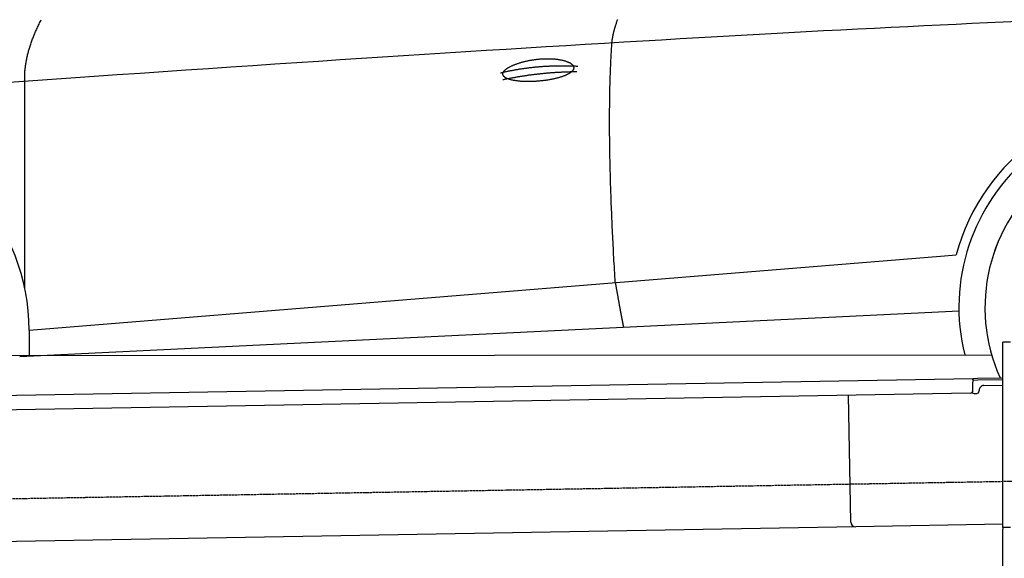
# Model space of a CAD drawing. Extents: x 562 to 7231, y 5467 to 12326.
# Tile 42 of 65: x 2434 to 4451, y 10110 to 11214. Entities that reach past the tile are written whole.
import ezdxf

# ---------------------------------------------------------------- set-up
doc = ezdxf.new("R2010")
doc.units = 0
doc.linetypes.add('GEN3', pattern=[6.25, 5, -1.25])
doc.layers.get('0').update_dxf_attribs({"linetype": 'CONTINUOUS'})
doc.layers.add('3', color=6, linetype='GEN3')
doc.layers.add('CAR', color=10, linetype='CONTINUOUS')

msp = doc.modelspace()

# ---------------------------------------------------------------- linework, layer by layer
for p, q in [((4447.567, 10172.479), (4447.567, 10552.479)), ((4463.567, 10552.479), (4447.567, 10552.479)), ((4447.567, 10172.479), (4447.567, 10552.479)), ((1732.775, 10432.073), (4386.088, 10478.386)), ((4386.088, 10478.386), (4396.086, 10478.561)), ((4386.088, 10478.386), (4386.228, 10470.388)), ((4396.156, 10474.561), (4386.158, 10474.387)), ((4386.524, 10453.39), (4386.228, 10470.388)), ((4396.086, 10478.561), (4445.887, 10479.43)), ((4447.567, 10475.459), (4396.156, 10474.561)), ((4381.612, 10448.304), (1732.775, 10402.068)), ((4399.04, 10452.608), (4399.022, 10453.608)), ((4408.846, 10463.781), (4447.567, 10464.457)), ((4136.188, 10183.98), (4131.65, 10443.941)), ((4389.129, 10447.435), (4394.128, 10447.522)), ((4146.361, 10174.156), (1732.775, 10132.027)), ((4447.567, 10179.414), (4146.361, 10174.156)), ((4447.567, 10172.479), (4447.567, 10169.479)), ((4463.567, 10172.479), (4447.567, 10172.479)), ((4447.567, 10172.479), (4447.567, 10169.479)), ((4463.567, 10172.479), (4447.567, 10172.479)), ((4447.567, 8072.479), (4447.567, 10169.479))]:
    msp.add_line(p, q)
for centre, radius, start, end in [((4381.525, 10453.303), 5, 271, 1), ((4389.041, 10452.434), 5, 214.236717, 271), ((4394.041, 10452.521), 5, 271, 1), ((4409.021, 10453.783), 10, 91, 181), ((4146.187, 10184.155), 10, 181, 271)]:
    msp.add_arc(centre, radius, start, end)
at = {"layer": '3'}
msp.add_line((1175.278, 10210.296), (6230.452, 10298.534), dxfattribs=at)
at = {"layer": 'CAR'}
for p, q in [((2444.547, 10661.492), (2444.312, 11087.098)), ((4319.934, 10728.925), (4352.361, 10731.563)), ((2453.316, 10577.087), (4319.934, 10728.925)), ((2433.749, 10523.553), (4358.118, 10617.034)), ((2453.316, 10577.087), (2453.492, 10524.512)), ((2375.535, 10525.456), (4424.796, 10526.584)), ((2444.622, 10524.081), (2444.622, 10525.494))]:
    msp.add_line(p, q, dxfattribs=at)
for points in [[(3646.96, 11166, 0), (3647.01, 11166.7, 0), (3647.07, 11167.3, 0), (3647.13, 11168, 0), (3647.2, 11168.7, 0), (3647.27, 11169.4, 0), (3647.35, 11170.1, 0), (3647.44, 11170.8, 0), (3647.52, 11171.5, 0), (3647.62, 11172.2, 0), (3647.72, 11172.9, 0), (3647.83, 11173.6, 0), (3647.94, 11174.4, 0), (3648.06, 11175.1, 0), (3648.18, 11175.8, 0), (3648.31, 11176.6, 0), (3648.44, 11177.4, 0), (3648.58, 11178.1, 0), (3648.72, 11178.9, 0), (3648.87, 11179.7, 0), (3649.03, 11180.5, 0), (3649.19, 11181.2, 0), (3649.36, 11182, 0), (3649.53, 11182.9, 0), (3649.71, 11183.7, 0), (3649.89, 11184.5, 0), (3650.08, 11185.3, 0), (3650.28, 11186.1, 0), (3650.48, 11187, 0), (3650.68, 11187.8, 0), (3650.89, 11188.7, 0), (3651.11, 11189.6, 0), (3651.33, 11190.4, 0), (3651.56, 11191.3, 0), (3651.79, 11192.2, 0), (3652.03, 11193.1, 0), (3652.28, 11194, 0), (3652.53, 11194.9, 0), (3652.78, 11195.8, 0), (3653.04, 11196.7, 0), (3653.31, 11197.6, 0), (3653.58, 11198.5, 0), (3653.86, 11199.5, 0), (3654.14, 11200.4, 0), (3654.43, 11201.4, 0), (3654.72, 11202.3, 0), (3655.02, 11203.3, 0), (3655.33, 11204.2, 0), (3655.64, 11205.2, 0), (3655.95, 11206.2, 0), (3656.27, 11207.2, 0), (3656.6, 11208.2, 0), (3656.93, 11209.2, 0), (3657.27, 11210.2, 0), (3657.62, 11211.2, 0), (3657.97, 11212.2, 0), (3658.32, 11213.3, 0), (3658.68, 11214.3, 0)], [(4479.52, 11210, 0), (4448.16, 11208.6, 0), (4416.45, 11207.1, 0), (4384.4, 11205.6, 0), (4352.01, 11204.1, 0), (4319.27, 11202.5, 0), (4286.19, 11200.9, 0), (4252.76, 11199.3, 0), (4218.99, 11197.6, 0), (4184.88, 11195.9, 0), (4150.42, 11194.1, 0), (4115.62, 11192.3, 0), (4080.47, 11190.5, 0), (4044.98, 11188.6, 0), (4009.15, 11186.6, 0), (3972.97, 11184.7, 0), (3936.45, 11182.7, 0), (3899.58, 11180.6, 0), (3862.37, 11178.5, 0), (3824.82, 11176.4, 0), (3786.92, 11174.2, 0), (3748.68, 11172, 0), (3710.09, 11169.7, 0), (3671.16, 11167.5, 0), (3631.89, 11165.1, 0), (3592.27, 11162.7, 0), (3552.3, 11160.3, 0), (3512, 11157.9, 0), (3471.35, 11155.4, 0), (3430.35, 11152.9, 0), (3389.01, 11150.3, 0), (3347.33, 11147.7, 0), (3305.31, 11145, 0), (3262.94, 11142.3, 0), (3220.22, 11139.6, 0), (3177.16, 11136.8, 0), (3133.76, 11134, 0), (3090.01, 11131.1, 0), (3045.92, 11128.2, 0), (3001.49, 11125.3, 0), (2956.71, 11122.3, 0), (2911.58, 11119.3, 0), (2866.12, 11116.2, 0), (2820.31, 11113.1, 0), (2774.15, 11110, 0), (2727.65, 11106.8, 0), (2680.81, 11103.6, 0), (2633.62, 11100.3, 0), (2586.09, 11097, 0), (2538.22, 11093.7, 0), (2490, 11090.3, 0), (2441.43, 11086.9, 0), (2392.53, 11083.4, 0)], [(2444.31, 11087.1, 0), (2444.23, 11088.9, 0), (2444.16, 11090.6, 0), (2444.11, 11092.4, 0), (2444.09, 11094.2, 0), (2444.08, 11096, 0), (2444.09, 11097.8, 0), (2444.13, 11099.6, 0), (2444.18, 11101.4, 0), (2444.26, 11103.2, 0), (2444.35, 11105.1, 0), (2444.46, 11106.9, 0), (2444.6, 11108.8, 0), (2444.75, 11110.6, 0), (2444.93, 11112.5, 0), (2445.12, 11114.4, 0), (2445.33, 11116.2, 0), (2445.57, 11118.1, 0), (2445.82, 11120, 0), (2446.1, 11121.9, 0), (2446.39, 11123.8, 0), (2446.7, 11125.8, 0), (2447.04, 11127.7, 0), (2447.39, 11129.6, 0), (2447.77, 11131.6, 0), (2448.16, 11133.5, 0), (2448.57, 11135.5, 0), (2449.01, 11137.5, 0), (2449.46, 11139.4, 0), (2449.94, 11141.4, 0), (2450.43, 11143.4, 0), (2450.94, 11145.4, 0), (2451.48, 11147.4, 0), (2452.03, 11149.5, 0), (2452.61, 11151.5, 0), (2453.2, 11153.5, 0), (2453.82, 11155.6, 0), (2454.45, 11157.6, 0), (2455.11, 11159.7, 0), (2455.78, 11161.7, 0), (2456.47, 11163.8, 0), (2457.19, 11165.9, 0), (2457.92, 11168, 0), (2458.68, 11170.1, 0), (2459.45, 11172.2, 0), (2460.25, 11174.3, 0), (2461.06, 11176.4, 0), (2461.9, 11178.5, 0), (2462.75, 11180.7, 0), (2463.62, 11182.8, 0), (2464.52, 11185, 0), (2465.43, 11187.1, 0), (2466.37, 11189.3, 0), (2467.32, 11191.5, 0), (2468.3, 11193.7, 0), (2469.29, 11195.9, 0), (2470.31, 11198.1, 0), (2471.34, 11200.3, 0), (2472.4, 11202.5, 0), (2473.47, 11204.7, 0), (2474.57, 11207, 0), (2475.68, 11209.2, 0), (2476.82, 11211.5, 0), (2477.97, 11213.7, 0)], [(3653.81, 10674.7, 0), (3653.41, 10681.3, 0), (3653.02, 10687.9, 0), (3652.64, 10694.4, 0), (3652.26, 10700.9, 0), (3651.89, 10707.3, 0), (3651.52, 10713.7, 0), (3651.16, 10720.1, 0), (3650.81, 10726.5, 0), (3650.47, 10732.8, 0), (3650.13, 10739.1, 0), (3649.81, 10745.4, 0), (3649.48, 10751.7, 0), (3649.17, 10757.9, 0), (3648.86, 10764.1, 0), (3648.56, 10770.2, 0), (3648.26, 10776.3, 0), (3647.97, 10782.4, 0), (3647.69, 10788.5, 0), (3647.42, 10794.5, 0), (3647.15, 10800.5, 0), (3646.89, 10806.5, 0), (3646.64, 10812.5, 0), (3646.39, 10818.4, 0), (3646.16, 10824.3, 0), (3645.92, 10830.1, 0), (3645.7, 10836, 0), (3645.48, 10841.8, 0), (3645.27, 10847.5, 0), (3645.07, 10853.3, 0), (3644.87, 10859, 0), (3644.68, 10864.7, 0), (3644.49, 10870.3, 0), (3644.32, 10875.9, 0), (3644.15, 10881.5, 0), (3643.99, 10887.1, 0), (3643.83, 10892.6, 0), (3643.68, 10898.1, 0), (3643.54, 10903.6, 0), (3643.41, 10909, 0), (3643.28, 10914.4, 0), (3643.16, 10919.8, 0), (3643.04, 10925.2, 0), (3642.94, 10930.5, 0), (3642.84, 10935.8, 0), (3642.74, 10941, 0), (3642.66, 10946.3, 0), (3642.58, 10951.5, 0), (3642.51, 10956.6, 0), (3642.44, 10961.8, 0), (3642.38, 10966.9, 0), (3642.33, 10972, 0), (3642.29, 10977, 0), (3642.25, 10982, 0), (3642.22, 10987, 0), (3642.2, 10992, 0), (3642.18, 10996.9, 0), (3642.17, 11001.8, 0), (3642.17, 11006.7, 0), (3642.17, 11011.5, 0), (3642.18, 11016.4, 0), (3642.2, 11021.1, 0), (3642.23, 11025.9, 0), (3642.26, 11030.6, 0), (3642.3, 11035.3, 0), (3642.35, 11040, 0), (3642.4, 11044.6, 0), (3642.46, 11049.2, 0), (3642.53, 11053.8, 0), (3642.6, 11058.3, 0), (3642.68, 11062.8, 0), (3642.77, 11067.3, 0), (3642.86, 11071.8, 0), (3642.96, 11076.2, 0), (3643.07, 11080.6, 0), (3643.19, 11085, 0), (3643.31, 11089.3, 0), (3643.44, 11093.6, 0), (3643.58, 11097.9, 0), (3643.72, 11102.1, 0), (3643.87, 11106.4, 0), (3644.03, 11110.5, 0), (3644.19, 11114.7, 0), (3644.36, 11118.8, 0), (3644.54, 11122.9, 0), (3644.73, 11127, 0), (3644.92, 11131, 0), (3645.12, 11135, 0), (3645.33, 11139, 0), (3645.54, 11143, 0), (3645.76, 11146.9, 0), (3645.99, 11150.8, 0), (3646.22, 11154.6, 0), (3646.46, 11158.5, 0), (3646.71, 11162.3, 0), (3646.96, 11166, 0)], [(3423.53, 11101.6, 0), (3423.49, 11102.1, 0), (3423.48, 11102.5, 0), (3423.51, 11103, 0), (3423.58, 11103.5, 0), (3423.69, 11104, 0), (3423.83, 11104.5, 0), (3424, 11105, 0), (3424.22, 11105.5, 0), (3424.46, 11106, 0), (3424.75, 11106.6, 0), (3425.07, 11107.1, 0), (3425.42, 11107.6, 0), (3425.81, 11108.1, 0), (3426.24, 11108.6, 0), (3426.69, 11109.2, 0), (3427.19, 11109.7, 0), (3427.71, 11110.2, 0), (3428.27, 11110.7, 0), (3428.87, 11111.3, 0), (3429.5, 11111.8, 0), (3430.16, 11112.3, 0), (3430.85, 11112.8, 0), (3431.57, 11113.4, 0), (3432.33, 11113.9, 0), (3433.11, 11114.4, 0), (3433.93, 11114.9, 0), (3434.78, 11115.4, 0), (3435.65, 11116, 0), (3436.56, 11116.5, 0), (3437.5, 11117, 0), (3438.46, 11117.5, 0), (3439.45, 11118, 0), (3440.47, 11118.5, 0), (3441.52, 11119, 0), (3442.59, 11119.5, 0), (3443.68, 11120, 0), (3444.81, 11120.5, 0), (3445.95, 11121, 0), (3447.12, 11121.4, 0), (3448.32, 11121.9, 0), (3449.54, 11122.4, 0), (3450.77, 11122.8, 0), (3452.04, 11123.3, 0), (3453.32, 11123.7, 0), (3454.62, 11124.2, 0), (3455.94, 11124.6, 0), (3457.28, 11125, 0), (3458.64, 11125.4, 0), (3460.01, 11125.9, 0), (3461.41, 11126.3, 0), (3462.81, 11126.7, 0), (3464.24, 11127, 0), (3465.68, 11127.4, 0), (3467.13, 11127.8, 0), (3468.6, 11128.1, 0), (3470.08, 11128.5, 0), (3471.57, 11128.8, 0), (3473.07, 11129.2, 0), (3474.58, 11129.5, 0), (3476.1, 11129.8, 0), (3477.63, 11130.1, 0), (3479.17, 11130.4, 0), (3480.72, 11130.6, 0), (3482.28, 11130.9, 0), (3483.84, 11131.2, 0), (3485.4, 11131.4, 0), (3486.97, 11131.6, 0), (3488.54, 11131.9, 0), (3490.12, 11132.1, 0), (3491.7, 11132.3, 0), (3493.28, 11132.5, 0), (3494.86, 11132.6, 0), (3496.44, 11132.8, 0), (3498.03, 11132.9, 0), (3499.6, 11133.1, 0), (3501.18, 11133.2, 0), (3502.76, 11133.3, 0), (3504.33, 11133.4, 0), (3505.89, 11133.5, 0), (3507.46, 11133.6, 0), (3509.01, 11133.6, 0), (3510.56, 11133.7, 0), (3512.1, 11133.7, 0), (3513.64, 11133.7, 0), (3515.16, 11133.7, 0), (3516.68, 11133.7, 0), (3518.19, 11133.7, 0), (3519.68, 11133.7, 0), (3521.16, 11133.6, 0), (3522.64, 11133.6, 0), (3524.1, 11133.5, 0), (3525.54, 11133.4, 0), (3526.97, 11133.3, 0), (3528.39, 11133.2, 0), (3529.79, 11133.1, 0), (3531.18, 11133, 0), (3532.54, 11132.8, 0), (3533.9, 11132.7, 0), (3535.23, 11132.5, 0), (3536.54, 11132.3, 0), (3537.84, 11132.2, 0), (3539.12, 11131.9, 0), (3540.37, 11131.7, 0), (3541.61, 11131.5, 0), (3542.82, 11131.3, 0), (3544.01, 11131, 0), (3545.18, 11130.8, 0), (3546.33, 11130.5, 0), (3547.45, 11130.2, 0), (3548.55, 11129.9, 0), (3549.62, 11129.6, 0), (3550.67, 11129.3, 0), (3551.69, 11129, 0), (3552.69, 11128.7, 0), (3553.66, 11128.3, 0), (3554.6, 11128, 0), (3555.52, 11127.6, 0), (3556.41, 11127.3, 0), (3557.27, 11126.9, 0), (3558.1, 11126.5, 0), (3558.9, 11126.1, 0), (3559.68, 11125.7, 0), (3560.42, 11125.3, 0), (3561.13, 11124.9, 0), (3561.82, 11124.5, 0), (3562.47, 11124.1, 0), (3563.09, 11123.7, 0), (3563.68, 11123.2, 0), (3564.24, 11122.8, 0), (3564.77, 11122.3, 0), (3565.26, 11121.9, 0), (3565.72, 11121.4, 0), (3566.15, 11121, 0), (3566.55, 11120.5, 0), (3566.91, 11120, 0), (3567.24, 11119.6, 0), (3567.54, 11119.1, 0), (3567.8, 11118.6, 0), (3568.03, 11118.1, 0), (3568.23, 11117.6, 0), (3568.39, 11117.2, 0), (3568.52, 11116.7, 0), (3568.62, 11116.2, 0), (3568.68, 11115.7, 0), (3568.7, 11115.2, 0), (3568.69, 11114.7, 0), (3568.65, 11114.2, 0), (3568.58, 11113.7, 0), (3568.47, 11113.2, 0), (3568.32, 11112.7, 0), (3568.15, 11112.2, 0), (3567.94, 11111.7, 0), (3567.69, 11111.2, 0), (3567.41, 11110.7, 0), (3567.1, 11110.2, 0), (3566.76, 11109.7, 0), (3566.38, 11109.2, 0), (3565.97, 11108.7, 0), (3565.52, 11108.2, 0), (3565.05, 11107.7, 0), (3564.54, 11107.2, 0), (3564, 11106.7, 0), (3563.42, 11106.2, 0), (3562.82, 11105.7, 0), (3562.18, 11105.2, 0), (3561.52, 11104.8, 0), (3560.82, 11104.3, 0), (3560.09, 11103.8, 0), (3559.34, 11103.3, 0), (3558.55, 11102.9, 0), (3557.73, 11102.4, 0), (3556.89, 11101.9, 0), (3556.01, 11101.5, 0), (3555.11, 11101, 0), (3554.18, 11100.6, 0), (3553.23, 11100.1, 0), (3552.24, 11099.7, 0), (3551.23, 11099.3, 0), (3550.2, 11098.8, 0), (3549.13, 11098.4, 0), (3548.05, 11098, 0), (3546.94, 11097.6, 0), (3545.8, 11097.2, 0), (3544.64, 11096.8, 0), (3543.46, 11096.4, 0), (3542.26, 11096, 0), (3541.03, 11095.6, 0), (3539.78, 11095.3, 0), (3538.52, 11094.9, 0), (3537.23, 11094.5, 0), (3535.92, 11094.2, 0), (3534.59, 11093.8, 0), (3533.25, 11093.5, 0), (3531.88, 11093.2, 0), (3530.5, 11092.8, 0), (3529.11, 11092.5, 0), (3527.69, 11092.2, 0), (3526.27, 11091.9, 0), (3524.82, 11091.6, 0), (3523.37, 11091.3, 0), (3521.9, 11091, 0), (3520.42, 11090.8, 0), (3518.92, 11090.5, 0), (3517.42, 11090.3, 0), (3515.9, 11090, 0), (3514.37, 11089.8, 0), (3512.84, 11089.5, 0), (3511.29, 11089.3, 0), (3509.74, 11089.1, 0), (3508.18, 11088.9, 0), (3506.62, 11088.7, 0), (3505.05, 11088.5, 0), (3503.48, 11088.4, 0), (3501.9, 11088.2, 0), (3500.31, 11088, 0), (3498.73, 11087.9, 0), (3497.14, 11087.7, 0), (3495.56, 11087.6, 0), (3493.97, 11087.5, 0), (3492.38, 11087.4, 0), (3490.79, 11087.3, 0), (3489.21, 11087.2, 0), (3487.63, 11087.1, 0), (3486.05, 11087, 0), (3484.48, 11087, 0), (3482.91, 11086.9, 0), (3481.35, 11086.9, 0), (3479.79, 11086.9, 0), (3478.24, 11086.8, 0), (3476.7, 11086.8, 0), (3475.17, 11086.8, 0), (3473.65, 11086.8, 0), (3472.13, 11086.8, 0), (3470.63, 11086.9, 0), (3469.14, 11086.9, 0), (3467.67, 11087, 0), (3466.2, 11087, 0), (3464.75, 11087.1, 0), (3463.32, 11087.2, 0), (3461.9, 11087.2, 0), (3460.49, 11087.3, 0), (3459.11, 11087.5, 0), (3457.74, 11087.6, 0), (3456.39, 11087.7, 0), (3455.05, 11087.8, 0), (3453.74, 11088, 0), (3452.45, 11088.1, 0), (3451.18, 11088.3, 0), (3449.93, 11088.5, 0), (3448.7, 11088.7, 0), (3447.49, 11088.9, 0), (3446.31, 11089.1, 0), (3445.15, 11089.3, 0), (3444.02, 11089.5, 0), (3442.91, 11089.7, 0), (3441.82, 11090, 0), (3440.77, 11090.2, 0), (3439.74, 11090.5, 0), (3438.74, 11090.8, 0), (3437.76, 11091, 0), (3436.81, 11091.3, 0), (3435.9, 11091.6, 0), (3435.01, 11091.9, 0), (3434.15, 11092.3, 0), (3433.32, 11092.6, 0), (3432.53, 11092.9, 0), (3431.76, 11093.2, 0), (3431.03, 11093.6, 0), (3430.33, 11094, 0), (3429.66, 11094.3, 0), (3429.02, 11094.7, 0), (3428.42, 11095.1, 0), (3427.85, 11095.5, 0), (3427.31, 11095.8, 0), (3426.81, 11096.2, 0), (3426.34, 11096.7, 0), (3425.91, 11097.1, 0), (3425.51, 11097.5, 0), (3425.15, 11097.9, 0), (3424.82, 11098.4, 0), (3424.53, 11098.8, 0), (3424.27, 11099.2, 0), (3424.05, 11099.7, 0), (3423.86, 11100.2, 0), (3423.71, 11100.6, 0), (3423.6, 11101.1, 0), (3423.53, 11101.6, 0)], [(3418.39, 11104.6, 0), (3419.97, 11105, 0), (3421.56, 11105.4, 0), (3423.14, 11105.8, 0), (3424.73, 11106.1, 0), (3426.32, 11106.5, 0), (3427.91, 11106.8, 0), (3429.5, 11107.2, 0), (3431.1, 11107.5, 0), (3432.7, 11107.9, 0), (3434.3, 11108.2, 0), (3435.9, 11108.5, 0), (3437.5, 11108.9, 0), (3439.11, 11109.2, 0), (3440.71, 11109.5, 0), (3442.32, 11109.8, 0), (3443.93, 11110.1, 0), (3445.54, 11110.4, 0), (3447.16, 11110.7, 0), (3448.78, 11111, 0), (3450.39, 11111.3, 0), (3452.01, 11111.6, 0), (3453.64, 11111.9, 0), (3455.26, 11112.1, 0), (3456.88, 11112.4, 0), (3458.51, 11112.7, 0), (3460.14, 11112.9, 0), (3461.77, 11113.2, 0), (3463.41, 11113.4, 0), (3465.04, 11113.6, 0), (3466.68, 11113.9, 0), (3468.32, 11114.1, 0), (3469.96, 11114.3, 0), (3471.6, 11114.6, 0), (3473.24, 11114.8, 0), (3474.89, 11115, 0), (3476.54, 11115.2, 0), (3478.19, 11115.4, 0), (3479.84, 11115.6, 0), (3481.49, 11115.8, 0), (3483.15, 11116, 0), (3484.81, 11116.2, 0), (3486.47, 11116.3, 0), (3488.13, 11116.5, 0), (3489.79, 11116.7, 0), (3491.46, 11116.8, 0), (3493.12, 11117, 0), (3494.79, 11117.1, 0), (3496.46, 11117.3, 0), (3498.14, 11117.4, 0), (3499.81, 11117.6, 0), (3501.49, 11117.7, 0), (3503.17, 11117.8, 0), (3504.85, 11117.9, 0), (3506.53, 11118.1, 0), (3508.21, 11118.2, 0), (3509.9, 11118.3, 0), (3511.58, 11118.4, 0), (3513.27, 11118.5, 0), (3514.97, 11118.6, 0), (3516.66, 11118.6, 0), (3518.35, 11118.7, 0), (3520.05, 11118.8, 0), (3521.75, 11118.9, 0), (3523.45, 11118.9, 0), (3525.15, 11119, 0), (3526.86, 11119.1, 0), (3528.56, 11119.1, 0), (3530.27, 11119.2, 0), (3531.98, 11119.2, 0), (3533.7, 11119.2, 0), (3535.41, 11119.3, 0), (3537.13, 11119.3, 0), (3538.84, 11119.3, 0), (3540.56, 11119.3, 0), (3542.28, 11119.3, 0), (3544.01, 11119.3, 0), (3545.73, 11119.3, 0), (3547.46, 11119.3, 0), (3549.19, 11119.3, 0), (3550.92, 11119.3, 0), (3552.65, 11119.3, 0), (3554.39, 11119.3, 0), (3556.12, 11119.2, 0), (3557.86, 11119.2, 0), (3559.6, 11119.2, 0), (3561.34, 11119.1, 0), (3563.09, 11119.1, 0), (3564.83, 11119, 0), (3566.58, 11119, 0), (3568.33, 11118.9, 0), (3570.08, 11118.8, 0), (3571.84, 11118.8, 0), (3573.59, 11118.7, 0), (3575.35, 11118.6, 0), (3577.11, 11118.5, 0)], [(3423.71, 11090.9, 0), (3425.27, 11091.2, 0), (3426.82, 11091.5, 0), (3428.37, 11091.9, 0), (3429.93, 11092.2, 0), (3431.49, 11092.5, 0), (3433.04, 11092.8, 0), (3434.6, 11093.1, 0), (3436.16, 11093.4, 0), (3437.72, 11093.7, 0), (3439.28, 11094, 0), (3440.85, 11094.3, 0), (3442.41, 11094.6, 0), (3443.97, 11094.9, 0), (3445.54, 11095.2, 0), (3447.1, 11095.5, 0), (3448.67, 11095.8, 0), (3450.24, 11096.1, 0), (3451.81, 11096.3, 0), (3453.38, 11096.6, 0), (3454.95, 11096.9, 0), (3456.52, 11097.1, 0), (3458.09, 11097.4, 0), (3459.66, 11097.7, 0), (3461.24, 11097.9, 0), (3462.81, 11098.2, 0), (3464.39, 11098.4, 0), (3465.97, 11098.7, 0), (3467.54, 11098.9, 0), (3469.12, 11099.1, 0), (3470.7, 11099.4, 0), (3472.28, 11099.6, 0), (3473.87, 11099.8, 0), (3475.45, 11100.1, 0), (3477.03, 11100.3, 0), (3478.62, 11100.5, 0), (3480.2, 11100.7, 0), (3481.79, 11100.9, 0), (3483.37, 11101.1, 0), (3484.96, 11101.3, 0), (3486.55, 11101.5, 0), (3488.14, 11101.7, 0), (3489.73, 11101.9, 0), (3491.32, 11102.1, 0), (3492.92, 11102.3, 0), (3494.51, 11102.5, 0), (3496.1, 11102.7, 0), (3497.7, 11102.8, 0), (3499.3, 11103, 0), (3500.89, 11103.2, 0), (3502.49, 11103.4, 0), (3504.09, 11103.5, 0), (3505.69, 11103.7, 0), (3507.29, 11103.8, 0), (3508.89, 11104, 0), (3510.5, 11104.1, 0), (3512.1, 11104.3, 0), (3513.71, 11104.4, 0), (3515.31, 11104.6, 0), (3516.92, 11104.7, 0), (3518.53, 11104.8, 0), (3520.13, 11105, 0), (3521.74, 11105.1, 0), (3523.35, 11105.2, 0), (3524.96, 11105.3, 0), (3526.58, 11105.5, 0), (3528.19, 11105.6, 0), (3529.8, 11105.7, 0), (3531.42, 11105.8, 0), (3533.03, 11105.9, 0), (3534.65, 11106, 0), (3536.27, 11106.1, 0), (3537.89, 11106.2, 0), (3539.51, 11106.3, 0), (3541.13, 11106.4, 0), (3542.75, 11106.4, 0), (3544.37, 11106.5, 0), (3545.99, 11106.6, 0), (3547.62, 11106.7, 0), (3549.24, 11106.7, 0), (3550.87, 11106.8, 0), (3552.5, 11106.9, 0), (3554.12, 11106.9, 0), (3555.75, 11107, 0), (3557.38, 11107, 0), (3559.01, 11107.1, 0), (3560.65, 11107.1, 0), (3562.28, 11107.2, 0), (3563.91, 11107.2, 0), (3565.55, 11107.2, 0), (3567.18, 11107.3, 0), (3568.82, 11107.3, 0), (3570.45, 11107.3, 0), (3572.09, 11107.3, 0), (3573.73, 11107.4, 0), (3575.37, 11107.4, 0)], [(3653.81, 10674.7, 0), (3654.05, 10673.4, 0), (3654.28, 10672, 0), (3654.52, 10670.7, 0), (3654.75, 10669.4, 0), (3654.98, 10668, 0), (3655.21, 10666.7, 0), (3655.44, 10665.4, 0), (3655.67, 10664.1, 0), (3655.89, 10662.8, 0), (3656.12, 10661.5, 0), (3656.34, 10660.3, 0), (3656.57, 10659, 0), (3656.79, 10657.8, 0), (3657.01, 10656.5, 0), (3657.23, 10655.3, 0), (3657.44, 10654, 0), (3657.66, 10652.8, 0), (3657.87, 10651.6, 0), (3658.09, 10650.4, 0), (3658.3, 10649.2, 0), (3658.51, 10648, 0), (3658.72, 10646.8, 0), (3658.93, 10645.7, 0), (3659.14, 10644.5, 0), (3659.34, 10643.3, 0), (3659.55, 10642.2, 0), (3659.75, 10641.1, 0), (3659.95, 10639.9, 0), (3660.15, 10638.8, 0), (3660.35, 10637.7, 0), (3660.55, 10636.6, 0), (3660.75, 10635.5, 0), (3660.94, 10634.4, 0), (3661.14, 10633.3, 0), (3661.33, 10632.3, 0), (3661.52, 10631.2, 0), (3661.71, 10630.2, 0), (3661.9, 10629.1, 0), (3662.09, 10628.1, 0), (3662.28, 10627.1, 0), (3662.46, 10626, 0), (3662.64, 10625, 0), (3662.83, 10624, 0), (3663.01, 10623, 0), (3663.19, 10622, 0), (3663.37, 10621.1, 0), (3663.55, 10620.1, 0), (3663.72, 10619.1, 0), (3663.9, 10618.2, 0), (3664.07, 10617.2, 0), (3664.24, 10616.3, 0), (3664.41, 10615.4, 0), (3664.58, 10614.5, 0), (3664.75, 10613.6, 0), (3664.92, 10612.7, 0), (3665.09, 10611.8, 0), (3665.25, 10610.9, 0), (3665.41, 10610, 0), (3665.58, 10609.2, 0), (3665.74, 10608.3, 0), (3665.9, 10607.4, 0), (3666.06, 10606.6, 0), (3666.21, 10605.8, 0), (3666.37, 10604.9, 0), (3666.52, 10604.1, 0), (3666.68, 10603.3, 0), (3666.83, 10602.5, 0), (3666.98, 10601.7, 0), (3667.13, 10601, 0), (3667.28, 10600.2, 0), (3667.42, 10599.4, 0), (3667.57, 10598.7, 0), (3667.71, 10597.9, 0), (3667.85, 10597.2, 0), (3668, 10596.5, 0), (3668.14, 10595.7, 0), (3668.28, 10595, 0), (3668.41, 10594.3, 0), (3668.55, 10593.6, 0), (3668.69, 10592.9, 0), (3668.82, 10592.3, 0), (3668.95, 10591.6, 0), (3669.08, 10590.9, 0), (3669.21, 10590.3, 0), (3669.34, 10589.6, 0), (3669.47, 10589, 0), (3669.6, 10588.4, 0), (3669.72, 10587.7, 0), (3669.84, 10587.1, 0), (3669.97, 10586.5, 0), (3670.09, 10585.9, 0), (3670.21, 10585.3, 0), (3670.33, 10584.8, 0), (3670.44, 10584.2, 0), (3670.56, 10583.6, 0)]]:
    msp.add_polyline3d(points, dxfattribs=at)
for centre, radius, start, end in [((4761.06, 10623.676), 422.698, 4.650408, 165.21264), ((4761.06, 10623.676), 403.409, 0.031542, 193.931162), ((2029.157, 10575.675), 424.162, 0.190822, 166.728928), ((4761.06, 10623.676), 350, 337.649562, 204.350425), ((4761.06, 10623.676), 350, 337.68758, 204.350425), ((4761.06, 10623.676), 403.409, 201.113375, 201.666311)]:
    msp.add_arc(centre, radius, start, end, dxfattribs=at)

doc.saveas('drawing.dxf')
